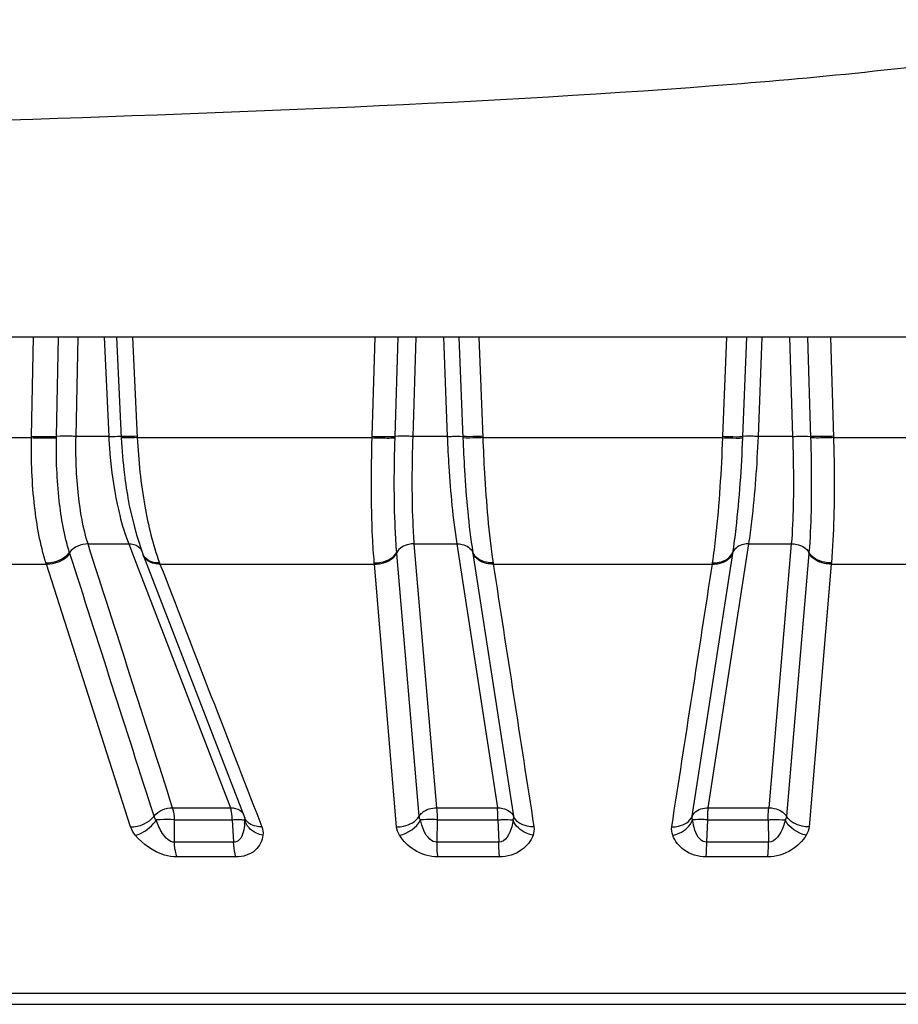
# Model space of a CAD drawing. Header units: millimetres. Extents: x 0 to 4000, y 0 to 3000.
# Tile 32 of 170: x 1494 to 1504, y 336 to 347. Entities that reach past the tile are written whole.
import ezdxf

# ---------------------------------------------------------------- set-up
doc = ezdxf.new("R2010")
doc.units = ezdxf.units.MM
doc.header["$LTSCALE"] = 219.99956
doc.layers.get('0').update_dxf_attribs({"linetype": 'CONTINUOUS'})
doc.layers.add('SUPERFICI', color=7, linetype='CONTINUOUS')

msp = doc.modelspace()

# ---------------------------------------------------------------- linework, layer by layer
at = {"color": 7, "linetype": 'CONTINUOUS'}
for p, q in [((1539.179, 343.528), (1282.225, 343.528)), ((1495.385, 341.685), (1495.385, 341.684)), ((1495.472, 341.312), (1495.545, 341.095)), ((1495.545, 341.095), (1496.688, 338.137)), ((1488.39, 336.048), (1513.014, 336.048))]:
    msp.add_line(p, q, dxfattribs=at)
at = {"color": 9, "linetype": 'CONTINUOUS'}
for p, q in [((1494.297, 342.417), (1494.318, 343.528)), ((1494.577, 342.416), (1494.598, 343.528)), ((1494.796, 342.415), (1494.818, 343.528)), ((1495.111, 343.528), (1495.162, 342.415)), ((1495.25, 343.528), (1495.303, 342.4)), ((1495.43, 343.528), (1495.483, 342.402)), ((1498.116, 342.417), (1498.149, 343.528)), ((1498.373, 342.416), (1498.407, 343.528)), ((1498.575, 342.415), (1498.608, 343.528)), ((1498.914, 343.528), (1498.958, 342.415)), ((1499.088, 343.528), (1499.133, 342.4)), ((1499.312, 343.528), (1499.356, 342.402)), ((1502.048, 342.417), (1502.092, 343.528)), ((1502.272, 342.416), (1502.315, 343.528)), ((1502.446, 342.415), (1502.489, 343.528)), ((1502.796, 343.528), (1502.829, 342.415)), ((1502.997, 343.528), (1503.031, 342.4)), ((1503.254, 343.528), (1503.288, 342.402)), ((1491.838, 342.402), (1494.296, 342.402)), ((1494.296, 342.402), (1494.297, 342.417)), ((1494.576, 342.4), (1494.577, 342.416)), ((1495.483, 342.402), (1498.115, 342.402)), ((1498.115, 342.402), (1498.116, 342.417)), ((1498.373, 342.4), (1498.373, 342.416)), ((1499.356, 342.402), (1502.047, 342.402)), ((1502.047, 342.402), (1502.048, 342.417)), ((1502.271, 342.4), (1502.272, 342.416)), ((1503.288, 342.402), (1505.921, 342.402)), ((1494.727, 341.104), (1494.723, 341.115)), ((1498.392, 341.104), (1498.391, 341.115)), ((1498.642, 338.157), (1498.392, 341.104)), ((1499.244, 341.115), (1499.246, 341.104)), ((1499.246, 341.104), (1499.7, 338.157)), ((1501.704, 338.157), (1502.158, 341.104)), ((1502.158, 341.104), (1502.16, 341.115)), ((1503.012, 341.104), (1502.761, 338.157)), ((1503.013, 341.115), (1503.012, 341.104)), ((1492.219, 340.985), (1494.464, 340.985)), ((1494.464, 340.985), (1494.459, 340.998)), ((1495.407, 338.039), (1494.464, 340.985)), ((1495.732, 340.998), (1495.737, 340.985)), ((1495.737, 340.985), (1498.141, 340.985)), ((1498.141, 340.985), (1498.14, 340.998)), ((1498.39, 338.039), (1498.141, 340.985)), ((1499.471, 340.998), (1499.473, 340.985)), ((1499.473, 340.985), (1501.931, 340.985)), ((1501.931, 340.985), (1501.933, 340.998)), ((1503.262, 340.985), (1503.014, 338.039)), ((1503.264, 340.998), (1503.262, 340.985)), ((1503.262, 340.985), (1505.666, 340.985)), ((1496.821, 338.189), (1496.878, 338.039)), ((1495.9, 337.866), (1495.901, 338.118)), ((1496.548, 338.118), (1496.563, 337.866)), ((1496.686, 338.115), (1496.688, 338.115)), ((1498.843, 337.866), (1498.849, 338.118)), ((1499.526, 338.118), (1499.537, 337.866)), ((1501.867, 337.866), (1501.878, 338.118)), ((1502.555, 338.118), (1502.561, 337.866)), ((1496.563, 337.866), (1495.9, 337.866)), ((1499.537, 337.866), (1498.843, 337.866)), ((1502.561, 337.866), (1501.867, 337.866)), ((1496.587, 337.7), (1495.928, 337.7)), ((1499.543, 337.7), (1498.854, 337.7)), ((1502.55, 337.7), (1501.86, 337.7)), ((1488.06, 336.172), (1513.343, 336.172))]:
    msp.add_line(p, q, dxfattribs=at)
at = {"color": 7, "linetype": 'CONTINUOUS'}
msp.add_lwpolyline([(1495.385, 341.684), (1495.393, 341.639), (1495.472, 341.312)], dxfattribs=at)
at = {"color": 9, "linetype": 'CONTINUOUS'}
for centre, radius, start, end in [((1501.012, 342.681), 5.716, 182.8119, 186.9504), ((1495.439, 341.095), 0.101, 21.2243, 26.3125), ((1495.661, 341.14), 0.125, 201.2435, 206.9349), ((1496.582, 338.136), 0.102, 21.182, 33.5757), ((1495.975, 338.128), 0.713, 355.918, 358.9044)]:
    msp.add_arc(centre, radius, start, end, dxfattribs=at)
at = {"color": 7, "linetype": 'CONTINUOUS'}
msp.add_arc((1500.273, 342.589), 4.971, 186.9321, 190.474, dxfattribs=at)
msp.add_open_spline([(1506.277, 347.088), (1506.157, 346.83), (1504.413, 346.562), (1500.419, 346.175), (1492.579, 345.911), (1486.305, 345.702), (1482.856, 345.609)], degree=3, knots=[0, 0, 0, 0, 0.036319, 0.188515, 0.560156, 1, 1, 1, 1], dxfattribs=at)
at = {"color": 9, "linetype": 'CONTINUOUS'}
for points, knots in [([(1494.459, 340.998), (1494.394, 341.204), (1494.311, 341.672), (1494.292, 342.146), (1494.296, 342.402)], [0, 0, 0, 0, 0.456737, 1, 1, 1, 1]), ([(1494.296, 342.402), (1494.321, 342.401), (1494.415, 342.398), (1494.508, 342.397), (1494.576, 342.4)], [0, 0, 0, 0, 0.270943, 1, 1, 1, 1]), ([(1494.297, 342.417), (1494.322, 342.416), (1494.415, 342.414), (1494.509, 342.413), (1494.577, 342.416)], [0, 0, 0, 0, 0.270916, 1, 1, 1, 1]), ([(1494.723, 341.115), (1494.664, 341.303), (1494.589, 341.732), (1494.572, 342.165), (1494.576, 342.4)], [0, 0, 0, 0, 0.455954, 1, 1, 1, 1]), ([(1494.796, 342.415), (1494.776, 342.416), (1494.703, 342.418), (1494.63, 342.419), (1494.577, 342.416)], [0, 0, 0, 0, 0.272361, 1, 1, 1, 1]), ([(1495.162, 342.415), (1495.195, 342.416), (1495.239, 342.411), (1495.29, 342.423), (1495.302, 342.416)], [0, 0, 0, 0, 0.703863, 1, 1, 1, 1]), ([(1495.482, 342.417), (1495.44, 342.416), (1495.384, 342.412), (1495.326, 342.416), (1495.307, 342.413), (1495.302, 342.416)], [0, 0, 0, 0, 0.702936, 0.913168, 1, 1, 1, 1]), ([(1495.483, 342.402), (1495.441, 342.4), (1495.385, 342.396), (1495.327, 342.4), (1495.307, 342.398), (1495.303, 342.4)], [0, 0, 0, 0, 0.703078, 0.913288, 1, 1, 1, 1]), ([(1495.483, 342.402), (1495.495, 342.144), (1495.544, 341.67), (1495.656, 341.203), (1495.732, 340.998)], [0, 0, 0, 0, 0.541206, 1, 1, 1, 1]), ([(1498.14, 340.998), (1498.131, 341.096), (1498.103, 341.563), (1498.105, 342.032), (1498.115, 342.402)], [0, 0, 0, 0, 0.209464, 1, 1, 1, 1]), ([(1498.115, 342.402), (1498.141, 342.401), (1498.227, 342.399), (1498.313, 342.396), (1498.373, 342.4)], [0, 0, 0, 0, 0.300001, 1, 1, 1, 1]), ([(1498.116, 342.417), (1498.141, 342.416), (1498.227, 342.414), (1498.313, 342.412), (1498.373, 342.416)], [0, 0, 0, 0, 0.299967, 1, 1, 1, 1]), ([(1498.391, 341.115), (1498.384, 341.205), (1498.359, 341.632), (1498.362, 342.061), (1498.373, 342.4)], [0, 0, 0, 0, 0.208889, 1, 1, 1, 1]), ([(1498.575, 342.415), (1498.555, 342.416), (1498.487, 342.418), (1498.42, 342.419), (1498.373, 342.416)], [0, 0, 0, 0, 0.301165, 1, 1, 1, 1]), ([(1498.958, 342.415), (1498.977, 342.416), (1499.035, 342.417), (1499.094, 342.421), (1499.132, 342.416)], [0, 0, 0, 0, 0.337455, 1, 1, 1, 1]), ([(1499.356, 342.417), (1499.331, 342.416), (1499.256, 342.415), (1499.181, 342.41), (1499.132, 342.416)], [0, 0, 0, 0, 0.336339, 1, 1, 1, 1]), ([(1499.356, 342.402), (1499.331, 342.401), (1499.257, 342.4), (1499.182, 342.395), (1499.133, 342.4)], [0, 0, 0, 0, 0.336389, 1, 1, 1, 1]), ([(1499.133, 342.4), (1499.138, 342.28), (1499.16, 341.85), (1499.196, 341.421), (1499.244, 341.115)], [0, 0, 0, 0, 0.280558, 1, 1, 1, 1]), ([(1499.356, 342.402), (1499.361, 342.271), (1499.384, 341.802), (1499.422, 341.333), (1499.471, 340.998)], [0, 0, 0, 0, 0.280129, 1, 1, 1, 1]), ([(1501.933, 340.998), (1501.947, 341.096), (1502.004, 341.562), (1502.033, 342.031), (1502.047, 342.402)], [0, 0, 0, 0, 0.210032, 1, 1, 1, 1]), ([(1502.047, 342.402), (1502.072, 342.401), (1502.147, 342.4), (1502.222, 342.395), (1502.271, 342.4)], [0, 0, 0, 0, 0.336389, 1, 1, 1, 1]), ([(1502.048, 342.417), (1502.073, 342.416), (1502.147, 342.415), (1502.223, 342.41), (1502.272, 342.416)], [0, 0, 0, 0, 0.336339, 1, 1, 1, 1]), ([(1502.16, 341.115), (1502.174, 341.204), (1502.229, 341.631), (1502.257, 342.061), (1502.271, 342.4)], [0, 0, 0, 0, 0.209599, 1, 1, 1, 1]), ([(1502.446, 342.415), (1502.427, 342.416), (1502.368, 342.417), (1502.31, 342.421), (1502.272, 342.416)], [0, 0, 0, 0, 0.337455, 1, 1, 1, 1]), ([(1502.829, 342.415), (1502.849, 342.416), (1502.916, 342.418), (1502.984, 342.419), (1503.03, 342.416)], [0, 0, 0, 0, 0.301165, 1, 1, 1, 1]), ([(1503.031, 342.4), (1503.035, 342.28), (1503.043, 341.852), (1503.038, 341.422), (1503.013, 341.115)], [0, 0, 0, 0, 0.281263, 1, 1, 1, 1]), ([(1503.288, 342.417), (1503.262, 342.416), (1503.176, 342.414), (1503.09, 342.412), (1503.03, 342.416)], [0, 0, 0, 0, 0.299967, 1, 1, 1, 1]), ([(1503.288, 342.402), (1503.263, 342.401), (1503.177, 342.399), (1503.091, 342.396), (1503.031, 342.4)], [0, 0, 0, 0, 0.300001, 1, 1, 1, 1]), ([(1503.288, 342.402), (1503.292, 342.271), (1503.3, 341.803), (1503.293, 341.334), (1503.264, 340.998)], [0, 0, 0, 0, 0.280731, 1, 1, 1, 1]), ([(1498.588, 341.21), (1498.568, 341.211), (1498.494, 341.204), (1498.418, 341.162), (1498.391, 341.115)], [0, 0, 0, 0, 0.271552, 1, 1, 1, 1]), ([(1499.065, 341.21), (1499.085, 341.211), (1499.154, 341.206), (1499.225, 341.161), (1499.244, 341.115)], [0, 0, 0, 0, 0.284932, 1, 1, 1, 1]), ([(1502.339, 341.21), (1502.319, 341.211), (1502.25, 341.206), (1502.178, 341.161), (1502.16, 341.115)], [0, 0, 0, 0, 0.284932, 1, 1, 1, 1]), ([(1502.815, 341.21), (1502.836, 341.211), (1502.91, 341.204), (1502.985, 341.162), (1503.013, 341.115)], [0, 0, 0, 0, 0.271552, 1, 1, 1, 1]), ([(1495.737, 340.985), (1495.716, 340.984), (1495.644, 340.988), (1495.568, 341.034), (1495.549, 341.083)], [0, 0, 0, 0, 0.290916, 1, 1, 1, 1]), ([(1498.14, 340.998), (1498.166, 340.997), (1498.259, 341.004), (1498.356, 341.056), (1498.391, 341.115)], [0, 0, 0, 0, 0.271854, 1, 1, 1, 1]), ([(1498.141, 340.985), (1498.167, 340.984), (1498.261, 340.991), (1498.357, 341.044), (1498.392, 341.104)], [0, 0, 0, 0, 0.271225, 1, 1, 1, 1]), ([(1499.471, 340.998), (1499.446, 340.997), (1499.359, 341.002), (1499.267, 341.057), (1499.244, 341.115)], [0, 0, 0, 0, 0.285809, 1, 1, 1, 1]), ([(1499.473, 340.985), (1499.448, 340.984), (1499.361, 340.989), (1499.269, 341.045), (1499.246, 341.104)], [0, 0, 0, 0, 0.284878, 1, 1, 1, 1]), ([(1501.931, 340.985), (1501.956, 340.984), (1502.043, 340.989), (1502.134, 341.045), (1502.158, 341.104)], [0, 0, 0, 0, 0.284878, 1, 1, 1, 1]), ([(1501.933, 340.998), (1501.958, 340.997), (1502.044, 341.002), (1502.136, 341.057), (1502.16, 341.115)], [0, 0, 0, 0, 0.285809, 1, 1, 1, 1]), ([(1503.262, 340.985), (1503.237, 340.984), (1503.143, 340.991), (1503.047, 341.044), (1503.012, 341.104)], [0, 0, 0, 0, 0.271225, 1, 1, 1, 1]), ([(1503.264, 340.998), (1503.238, 340.997), (1503.144, 341.004), (1503.048, 341.056), (1503.013, 341.115)], [0, 0, 0, 0, 0.271854, 1, 1, 1, 1]), ([(1498.642, 338.157), (1498.651, 338.172), (1498.701, 338.229), (1498.783, 338.252), (1498.84, 338.251)], [0, 0, 0, 0, 0.229986, 1, 1, 1, 1]), ([(1499.52, 338.251), (1499.54, 338.251), (1499.609, 338.246), (1499.681, 338.203), (1499.7, 338.157)], [0, 0, 0, 0, 0.284631, 1, 1, 1, 1]), ([(1501.704, 338.157), (1501.71, 338.171), (1501.75, 338.231), (1501.829, 338.252), (1501.883, 338.251)], [0, 0, 0, 0, 0.22502, 1, 1, 1, 1]), ([(1502.563, 338.251), (1502.584, 338.251), (1502.658, 338.245), (1502.733, 338.204), (1502.761, 338.157)], [0, 0, 0, 0, 0.271165, 1, 1, 1, 1]), ([(1495.46, 337.944), (1495.483, 337.949), (1495.575, 337.983), (1495.655, 338.052), (1495.695, 338.115)], [0, 0, 0, 0, 0.23648, 1, 1, 1, 1]), ([(1495.901, 338.118), (1495.847, 338.12), (1495.778, 338.12), (1495.71, 338.116), (1495.695, 338.115)], [0, 0, 0, 0, 0.783607, 1, 1, 1, 1]), ([(1495.9, 337.866), (1495.844, 337.864), (1495.753, 337.966), (1495.713, 338.062), (1495.695, 338.115)], [0, 0, 0, 0, 0.502223, 1, 1, 1, 1]), ([(1496.686, 338.077), (1496.684, 338.044), (1496.674, 337.98), (1496.642, 337.893), (1496.586, 337.865), (1496.563, 337.866)], [0, 0, 0, 0, 0.375598, 0.743451, 1, 1, 1, 1]), ([(1496.613, 338.119), (1496.619, 338.119), (1496.639, 338.119), (1496.659, 338.119), (1496.672, 338.117)], [0, 0, 0, 0, 0.305186, 1, 1, 1, 1]), ([(1496.672, 338.117), (1496.675, 338.117), (1496.68, 338.116), (1496.684, 338.116), (1496.686, 338.115)], [0, 0, 0, 0, 0.579494, 1, 1, 1, 1]), ([(1496.688, 338.13), (1496.688, 338.128), (1496.687, 338.123), (1496.684, 338.119), (1496.682, 338.117)], [0, 0, 0, 0, 0.475487, 1, 1, 1, 1]), ([(1496.687, 338.142), (1496.688, 338.14), (1496.688, 338.136), (1496.688, 338.132), (1496.688, 338.13)], [0, 0, 0, 0, 0.509893, 1, 1, 1, 1]), ([(1496.878, 338.039), (1496.857, 338.038), (1496.784, 338.042), (1496.707, 338.089), (1496.688, 338.137)], [0, 0, 0, 0, 0.291206, 1, 1, 1, 1]), ([(1496.891, 337.944), (1496.866, 337.949), (1496.779, 337.975), (1496.701, 338.05), (1496.688, 338.115)], [0, 0, 0, 0, 0.279375, 1, 1, 1, 1]), ([(1498.39, 338.039), (1498.416, 338.038), (1498.51, 338.045), (1498.607, 338.097), (1498.642, 338.157)], [0, 0, 0, 0, 0.270776, 1, 1, 1, 1]), ([(1498.849, 338.118), (1498.831, 338.118), (1498.766, 338.12), (1498.702, 338.12), (1498.657, 338.115)], [0, 0, 0, 0, 0.28847, 1, 1, 1, 1]), ([(1498.843, 337.866), (1498.814, 337.865), (1498.709, 337.923), (1498.676, 338.037), (1498.657, 338.115)], [0, 0, 0, 0, 0.261879, 1, 1, 1, 1]), ([(1499.526, 338.118), (1499.544, 338.118), (1499.6, 338.119), (1499.657, 338.121), (1499.695, 338.115)], [0, 0, 0, 0, 0.31859, 1, 1, 1, 1]), ([(1499.695, 338.115), (1499.692, 338.089), (1499.676, 337.996), (1499.611, 337.863), (1499.537, 337.866)], [0, 0, 0, 0, 0.256199, 1, 1, 1, 1]), ([(1499.919, 337.944), (1499.894, 337.949), (1499.802, 337.977), (1499.719, 338.049), (1499.695, 338.115)], [0, 0, 0, 0, 0.2681, 1, 1, 1, 1]), ([(1499.929, 338.039), (1499.904, 338.038), (1499.816, 338.043), (1499.724, 338.098), (1499.7, 338.157)], [0, 0, 0, 0, 0.284572, 1, 1, 1, 1]), ([(1501.475, 338.039), (1501.5, 338.038), (1501.587, 338.043), (1501.68, 338.098), (1501.704, 338.157)], [0, 0, 0, 0, 0.284572, 1, 1, 1, 1]), ([(1501.485, 337.944), (1501.51, 337.949), (1501.601, 337.977), (1501.684, 338.049), (1501.708, 338.115)], [0, 0, 0, 0, 0.2681, 1, 1, 1, 1]), ([(1501.878, 338.118), (1501.86, 338.118), (1501.804, 338.119), (1501.746, 338.121), (1501.708, 338.115)], [0, 0, 0, 0, 0.31859, 1, 1, 1, 1]), ([(1501.867, 337.866), (1501.84, 337.865), (1501.774, 337.901), (1501.731, 338), (1501.714, 338.076), (1501.708, 338.115)], [0, 0, 0, 0, 0.260481, 0.631798, 1, 1, 1, 1]), ([(1502.555, 338.118), (1502.573, 338.118), (1502.637, 338.12), (1502.702, 338.12), (1502.747, 338.115)], [0, 0, 0, 0, 0.28847, 1, 1, 1, 1]), ([(1502.747, 338.115), (1502.74, 338.089), (1502.713, 337.993), (1502.64, 337.863), (1502.561, 337.866)], [0, 0, 0, 0, 0.250936, 1, 1, 1, 1]), ([(1503.014, 338.039), (1502.988, 338.038), (1502.894, 338.045), (1502.797, 338.097), (1502.761, 338.157)], [0, 0, 0, 0, 0.270776, 1, 1, 1, 1]), ([(1495.928, 337.7), (1495.88, 337.7), (1495.701, 337.73), (1495.544, 337.843), (1495.46, 337.944)], [0, 0, 0, 0, 0.264241, 1, 1, 1, 1]), ([(1495.928, 337.7), (1495.923, 337.711), (1495.907, 337.765), (1495.901, 337.822), (1495.9, 337.866)], [0, 0, 0, 0, 0.215032, 1, 1, 1, 1]), ([(1496.587, 337.7), (1496.584, 337.711), (1496.569, 337.766), (1496.564, 337.822), (1496.563, 337.866)], [0, 0, 0, 0, 0.213437, 1, 1, 1, 1]), ([(1496.891, 337.944), (1496.883, 337.883), (1496.817, 337.743), (1496.665, 337.7), (1496.587, 337.7)], [0, 0, 0, 0, 0.441903, 1, 1, 1, 1]), ([(1498.854, 337.7), (1498.761, 337.7), (1498.588, 337.753), (1498.464, 337.878), (1498.423, 337.944)], [0, 0, 0, 0, 0.54188, 1, 1, 1, 1]), ([(1498.854, 337.7), (1498.852, 337.711), (1498.845, 337.767), (1498.843, 337.822), (1498.843, 337.866)], [0, 0, 0, 0, 0.20963, 1, 1, 1, 1]), ([(1499.543, 337.7), (1499.542, 337.711), (1499.538, 337.767), (1499.537, 337.822), (1499.537, 337.866)], [0, 0, 0, 0, 0.209028, 1, 1, 1, 1]), ([(1499.919, 337.944), (1499.894, 337.879), (1499.793, 337.747), (1499.63, 337.7), (1499.543, 337.7)], [0, 0, 0, 0, 0.444727, 1, 1, 1, 1]), ([(1501.86, 337.7), (1501.773, 337.7), (1501.61, 337.747), (1501.51, 337.879), (1501.485, 337.944)], [0, 0, 0, 0, 0.555634, 1, 1, 1, 1]), ([(1501.86, 337.7), (1501.861, 337.711), (1501.865, 337.767), (1501.867, 337.822), (1501.867, 337.866)], [0, 0, 0, 0, 0.209027, 1, 1, 1, 1]), ([(1502.981, 337.944), (1502.94, 337.878), (1502.816, 337.753), (1502.642, 337.7), (1502.55, 337.7)], [0, 0, 0, 0, 0.457989, 1, 1, 1, 1]), ([(1502.55, 337.7), (1502.552, 337.711), (1502.558, 337.767), (1502.56, 337.822), (1502.561, 337.866)], [0, 0, 0, 0, 0.20963, 1, 1, 1, 1])]:
    msp.add_open_spline(points, degree=3, knots=knots, dxfattribs=at)
for points in [[(1494.93, 341.21), (1494.854, 341.212), (1494.769, 341.176), (1494.723, 341.115)], [(1495.386, 341.21), (1495.405, 341.211), (1495.424, 341.209), (1495.442, 341.205)], [(1495.442, 341.205), (1495.477, 341.196), (1495.514, 341.173), (1495.53, 341.14)], [(1494.459, 340.998), (1494.555, 340.994), (1494.665, 341.039), (1494.723, 341.115)], [(1494.464, 340.985), (1494.56, 340.981), (1494.669, 341.027), (1494.727, 341.104)], [(1495.671, 338.157), (1495.356, 339.139), (1495.041, 340.121), (1494.727, 341.104)], [(1495.641, 341.01), (1495.604, 341.022), (1495.567, 341.049), (1495.55, 341.083)], [(1495.732, 340.998), (1495.702, 340.997), (1495.67, 341), (1495.641, 341.01)], [(1495.737, 340.985), (1496.098, 340.053), (1496.459, 339.121), (1496.821, 338.189)], [(1499.473, 340.985), (1499.625, 340.003), (1499.777, 339.021), (1499.929, 338.039)], [(1501.475, 338.039), (1501.627, 339.021), (1501.779, 340.003), (1501.931, 340.985)], [(1495.671, 338.157), (1495.717, 338.217), (1495.803, 338.253), (1495.879, 338.251)], [(1496.529, 338.251), (1496.547, 338.251), (1496.566, 338.25), (1496.584, 338.245)], [(1496.584, 338.245), (1496.616, 338.238), (1496.649, 338.219), (1496.667, 338.192)], [(1495.407, 338.039), (1495.503, 338.035), (1495.612, 338.08), (1495.671, 338.157)], [(1495.695, 338.115), (1495.685, 338.126), (1495.672, 338.141), (1495.676, 338.155)], [(1496.548, 338.118), (1496.57, 338.119), (1496.592, 338.119), (1496.613, 338.119)], [(1498.423, 337.944), (1498.517, 337.963), (1498.613, 338.029), (1498.657, 338.115)], [(1498.657, 338.115), (1498.65, 338.127), (1498.641, 338.143), (1498.647, 338.155)], [(1499.7, 338.157), (1499.702, 338.143), (1499.701, 338.126), (1499.69, 338.117)], [(1501.708, 338.115), (1501.704, 338.127), (1501.7, 338.145), (1501.708, 338.155)], [(1502.761, 338.157), (1502.76, 338.142), (1502.754, 338.126), (1502.742, 338.117)], [(1502.981, 337.944), (1502.886, 337.963), (1502.791, 338.029), (1502.747, 338.115)], [(1495.46, 337.944), (1495.437, 337.972), (1495.418, 338.005), (1495.407, 338.039)], [(1496.878, 338.039), (1496.89, 338.01), (1496.895, 337.976), (1496.891, 337.944)], [(1498.423, 337.944), (1498.405, 337.973), (1498.393, 338.006), (1498.39, 338.039)], [(1499.929, 338.039), (1499.934, 338.008), (1499.93, 337.974), (1499.919, 337.944)], [(1501.485, 337.944), (1501.473, 337.974), (1501.47, 338.008), (1501.475, 338.039)], [(1503.014, 338.039), (1503.011, 338.006), (1502.998, 337.973), (1502.981, 337.944)]]:
    msp.add_open_spline(points, degree=3, dxfattribs=at)
at = {"layer": 'SUPERFICI', "color": 9, "linetype": 'CONTINUOUS'}
for p, q in [((1495.162, 342.415), (1494.796, 342.415)), ((1498.958, 342.415), (1498.575, 342.415)), ((1502.829, 342.415), (1502.446, 342.415)), ((1494.93, 341.21), (1495.386, 341.21)), ((1495.386, 341.21), (1495.45, 341.044)), ((1498.588, 341.21), (1499.065, 341.21)), ((1498.84, 338.251), (1498.588, 341.21)), ((1499.065, 341.21), (1499.52, 338.251)), ((1501.883, 338.251), (1502.339, 341.21)), ((1502.339, 341.21), (1502.815, 341.21)), ((1502.815, 341.21), (1502.563, 338.251)), ((1495.45, 341.044), (1496.529, 338.251)), ((1495.879, 338.251), (1496.529, 338.251)), ((1498.84, 338.251), (1499.52, 338.251)), ((1501.883, 338.251), (1502.563, 338.251)), ((1495.901, 338.118), (1496.548, 338.118)), ((1498.849, 338.118), (1499.526, 338.118)), ((1501.878, 338.118), (1502.555, 338.118))]:
    msp.add_line(p, q, dxfattribs=at)
for points, knots in [([(1494.93, 341.21), (1494.875, 341.386), (1494.806, 341.789), (1494.791, 342.195), (1494.796, 342.415)], [0, 0, 0, 0, 0.455338, 1, 1, 1, 1]), ([(1495.162, 342.415), (1495.166, 342.349), (1495.183, 342.095), (1495.218, 341.841), (1495.258, 341.656)], [0, 0, 0, 0, 0.259292, 1, 1, 1, 1]), ([(1498.588, 341.21), (1498.582, 341.294), (1498.56, 341.695), (1498.564, 342.097), (1498.575, 342.415)], [0, 0, 0, 0, 0.20833, 1, 1, 1, 1]), ([(1498.958, 342.415), (1498.962, 342.302), (1498.984, 341.9), (1499.019, 341.497), (1499.065, 341.21)], [0, 0, 0, 0, 0.280755, 1, 1, 1, 1]), ([(1502.339, 341.21), (1502.352, 341.294), (1502.405, 341.694), (1502.432, 342.097), (1502.446, 342.415)], [0, 0, 0, 0, 0.209115, 1, 1, 1, 1]), ([(1502.829, 342.415), (1502.833, 342.302), (1502.842, 341.901), (1502.838, 341.498), (1502.815, 341.21)], [0, 0, 0, 0, 0.281527, 1, 1, 1, 1]), ([(1495.258, 341.656), (1495.266, 341.615), (1495.301, 341.464), (1495.345, 341.315), (1495.386, 341.21)], [0, 0, 0, 0, 0.270818, 1, 1, 1, 1]), ([(1495.901, 338.118), (1495.901, 338.13), (1495.898, 338.175), (1495.89, 338.22), (1495.879, 338.251)], [0, 0, 0, 0, 0.278008, 1, 1, 1, 1]), ([(1496.548, 338.118), (1496.548, 338.13), (1496.545, 338.175), (1496.539, 338.22), (1496.529, 338.251)], [0, 0, 0, 0, 0.278986, 1, 1, 1, 1]), ([(1498.849, 338.118), (1498.849, 338.13), (1498.848, 338.175), (1498.845, 338.219), (1498.84, 338.251)], [0, 0, 0, 0, 0.281374, 1, 1, 1, 1]), ([(1499.526, 338.118), (1499.526, 338.13), (1499.525, 338.175), (1499.523, 338.219), (1499.52, 338.251)], [0, 0, 0, 0, 0.281735, 1, 1, 1, 1]), ([(1501.878, 338.118), (1501.878, 338.13), (1501.879, 338.175), (1501.881, 338.219), (1501.883, 338.251)], [0, 0, 0, 0, 0.281735, 1, 1, 1, 1]), ([(1502.555, 338.118), (1502.555, 338.13), (1502.556, 338.175), (1502.559, 338.219), (1502.563, 338.251)], [0, 0, 0, 0, 0.281374, 1, 1, 1, 1])]:
    msp.add_open_spline(points, degree=3, knots=knots, dxfattribs=at)
msp.add_open_spline([(1495.879, 338.251), (1495.562, 339.237), (1495.246, 340.224), (1494.93, 341.21)], degree=3, dxfattribs=at)

doc.saveas('drawing.dxf')
